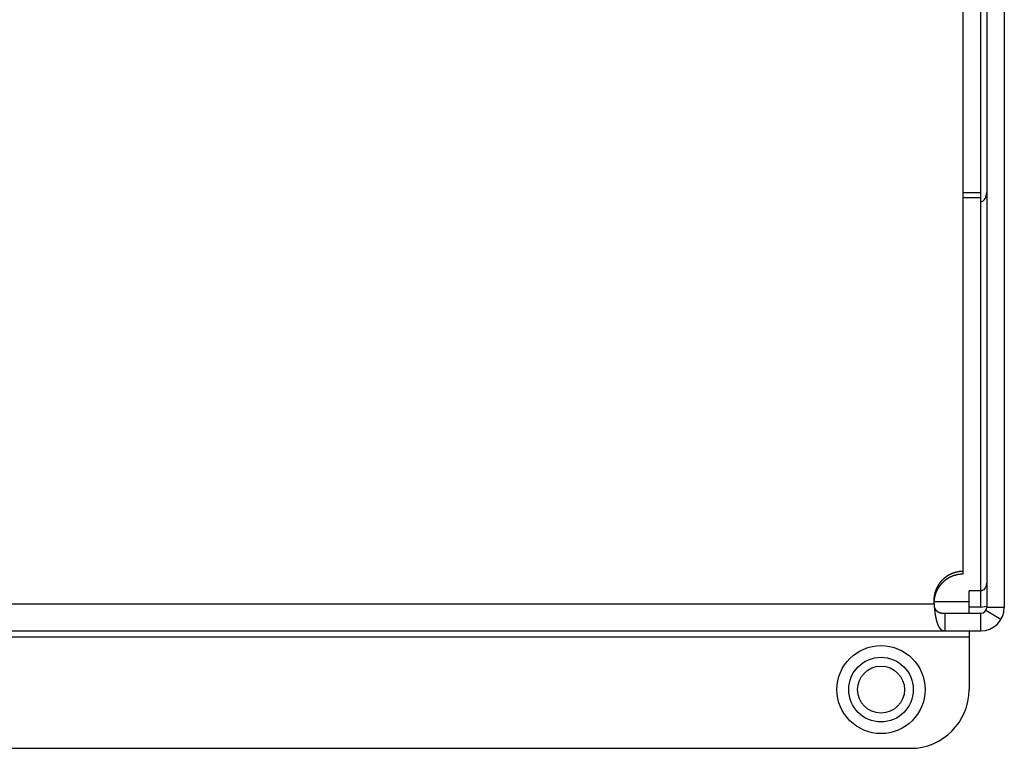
# Model space of a CAD drawing. Extents: x 0 to 594, y 0 to 420.
# Tile 39 of 110: x 440 to 457, y 148 to 160. Entities that reach past the tile are written whole.
import ezdxf

# ---------------------------------------------------------------- set-up
doc = ezdxf.new("R2010")
doc.units = 0
doc.header["$LTSCALE"] = 32.67
doc.layers.get('0').update_dxf_attribs({"linetype": 'CONTINUOUS'})
doc.layers.add('DATUM_AXIS', color=7, linetype='CONTINUOUS')

msp = doc.modelspace()

# ---------------------------------------------------------------- linework, layer by layer
at = {"color": 7, "linetype": 'CONTINUOUS'}
for p, q in [((456.16, 157.348), (456.16, 165.376)), ((455.862, 157.441), (456.16, 157.441)), ((456.16, 157.348), (455.862, 157.348)), ((456.161, 157.285), (456.161, 157.348)), ((456.162, 150.655), (456.162, 157.285)), ((456.162, 150.655), (455.962, 150.655)), ((455.962, 150.272), (455.962, 150.655)), ((456.162, 150.377), (456.162, 150.655)), ((455.363, 150.475), (455.962, 150.475)), ((456.162, 150.377), (455.962, 150.377)), ((456.162, 150.377), (456.262, 150.393))]:
    msp.add_line(p, q, dxfattribs=at)
for points in [[(456.162, 157.285), (456.178, 157.287), (456.195, 157.294), (456.21, 157.304), (456.225, 157.319), (456.237, 157.337), (456.247, 157.358), (456.255, 157.382), (456.26, 157.409), (456.262, 157.44)], [(456.262, 150.809), (456.26, 150.779), (456.255, 150.751), (456.247, 150.727), (456.237, 150.706), (456.225, 150.688), (456.211, 150.674), (456.195, 150.663), (456.178, 150.657), (456.162, 150.655)]]:
    msp.add_lwpolyline(points, dxfattribs=at)
at = {"layer": 'DATUM_AXIS', "color": 7, "linetype": 'CONTINUOUS'}
for p, q in [((455.862, 150.938), (455.862, 176.724)), ((456.262, 176.724), (456.262, 150.372)), ((456.562, 176.751), (456.562, 150.372)), ((455.688, 150.954), (455.685, 150.953)), ((455.69, 150.955), (455.688, 150.954)), ((455.692, 150.956), (455.69, 150.955)), ((455.694, 150.957), (455.692, 150.956)), ((455.696, 150.957), (455.694, 150.957)), ((455.699, 150.958), (455.696, 150.957)), ((455.701, 150.959), (455.699, 150.958)), ((455.703, 150.96), (455.701, 150.959)), ((455.705, 150.96), (455.703, 150.96)), ((455.708, 150.961), (455.705, 150.96)), ((455.71, 150.962), (455.708, 150.961)), ((455.712, 150.963), (455.71, 150.962)), ((455.714, 150.963), (455.712, 150.963)), ((455.717, 150.964), (455.714, 150.963)), ((455.719, 150.965), (455.717, 150.964)), ((455.721, 150.965), (455.719, 150.965)), ((455.726, 150.967), (455.724, 150.966)), ((455.729, 150.967), (455.726, 150.967)), ((455.731, 150.968), (455.729, 150.967)), ((455.733, 150.969), (455.731, 150.968)), ((455.735, 150.969), (455.733, 150.969)), ((455.738, 150.97), (455.735, 150.969)), ((455.74, 150.97), (455.738, 150.97)), ((455.742, 150.971), (455.74, 150.97)), ((455.745, 150.971), (455.742, 150.971)), ((455.747, 150.972), (455.745, 150.971)), ((455.749, 150.973), (455.747, 150.972)), ((455.752, 150.973), (455.749, 150.973)), ((455.754, 150.974), (455.752, 150.973)), ((455.756, 150.974), (455.754, 150.974)), ((455.758, 150.975), (455.756, 150.974)), ((455.761, 150.975), (455.758, 150.975)), ((455.763, 150.976), (455.761, 150.975)), ((455.765, 150.976), (455.763, 150.976)), ((455.768, 150.976), (455.765, 150.976)), ((455.77, 150.977), (455.768, 150.976)), ((455.772, 150.977), (455.77, 150.977)), ((455.775, 150.978), (455.772, 150.977)), ((455.777, 150.978), (455.775, 150.978)), ((455.779, 150.978), (455.777, 150.978)), ((455.782, 150.979), (455.779, 150.978)), ((455.784, 150.979), (455.782, 150.979)), ((455.786, 150.98), (455.784, 150.979)), ((455.789, 150.98), (455.786, 150.98)), ((455.791, 150.98), (455.789, 150.98)), ((455.793, 150.981), (455.791, 150.98)), ((455.796, 150.981), (455.793, 150.981)), ((455.798, 150.981), (455.796, 150.981)), ((455.8, 150.982), (455.798, 150.981)), ((455.803, 150.982), (455.8, 150.982)), ((455.805, 150.982), (455.803, 150.982)), ((455.807, 150.982), (455.805, 150.982)), ((455.81, 150.983), (455.807, 150.982)), ((455.812, 150.983), (455.81, 150.983)), ((455.814, 150.983), (455.812, 150.983)), ((455.817, 150.983), (455.814, 150.983)), ((455.819, 150.983), (455.817, 150.983)), ((455.821, 150.984), (455.819, 150.983)), ((455.824, 150.984), (455.821, 150.984)), ((455.826, 150.984), (455.824, 150.984)), ((455.829, 150.984), (455.826, 150.984)), ((455.831, 150.984), (455.829, 150.984)), ((455.833, 150.985), (455.831, 150.984)), ((455.836, 150.985), (455.833, 150.985)), ((455.838, 150.985), (455.836, 150.985)), ((455.84, 150.985), (455.838, 150.985)), ((455.843, 150.985), (455.84, 150.985)), ((455.845, 150.985), (455.843, 150.985)), ((455.847, 150.985), (455.845, 150.985)), ((455.85, 150.985), (455.847, 150.985)), ((455.852, 150.985), (455.85, 150.985)), ((455.854, 150.985), (455.852, 150.985)), ((455.857, 150.985), (455.854, 150.985)), ((455.859, 150.985), (455.857, 150.985)), ((455.462, 150.788), (455.461, 150.786)), ((455.464, 150.79), (455.462, 150.788)), ((455.465, 150.791), (455.464, 150.79)), ((455.466, 150.793), (455.465, 150.791)), ((455.468, 150.795), (455.466, 150.793)), ((455.469, 150.797), (455.468, 150.795)), ((455.471, 150.799), (455.469, 150.797)), ((455.472, 150.801), (455.471, 150.799)), ((455.474, 150.802), (455.472, 150.801)), ((455.475, 150.804), (455.474, 150.802)), ((455.477, 150.806), (455.475, 150.804)), ((455.478, 150.808), (455.477, 150.806)), ((455.48, 150.81), (455.478, 150.808)), ((455.481, 150.811), (455.48, 150.81)), ((455.483, 150.813), (455.481, 150.811)), ((455.484, 150.815), (455.483, 150.813)), ((455.486, 150.817), (455.484, 150.815)), ((455.487, 150.818), (455.486, 150.817)), ((455.489, 150.82), (455.487, 150.818)), ((455.491, 150.822), (455.489, 150.82)), ((455.492, 150.824), (455.491, 150.822)), ((455.494, 150.825), (455.492, 150.824)), ((455.495, 150.827), (455.494, 150.825)), ((455.497, 150.829), (455.495, 150.827)), ((455.499, 150.83), (455.497, 150.829)), ((455.5, 150.832), (455.499, 150.83)), ((455.502, 150.834), (455.5, 150.832)), ((455.502, 150.786), (455.5, 150.785)), ((455.503, 150.835), (455.502, 150.834)), ((455.503, 150.788), (455.502, 150.786)), ((455.505, 150.837), (455.503, 150.835)), ((455.505, 150.79), (455.503, 150.788)), ((455.507, 150.839), (455.505, 150.837)), ((455.507, 150.791), (455.505, 150.79)), ((455.508, 150.84), (455.507, 150.839)), ((455.508, 150.793), (455.507, 150.791)), ((455.51, 150.842), (455.508, 150.84)), ((455.51, 150.795), (455.508, 150.793)), ((455.512, 150.844), (455.51, 150.842)), ((455.511, 150.796), (455.51, 150.795)), ((455.513, 150.797), (455.511, 150.796)), ((455.513, 150.845), (455.512, 150.844)), ((455.515, 150.847), (455.513, 150.845)), ((455.515, 150.799), (455.513, 150.797)), ((455.517, 150.849), (455.515, 150.847)), ((455.516, 150.801), (455.515, 150.799)), ((455.518, 150.802), (455.516, 150.801)), ((455.519, 150.85), (455.517, 150.849)), ((455.52, 150.804), (455.518, 150.802)), ((455.52, 150.852), (455.519, 150.85)), ((455.522, 150.853), (455.52, 150.852)), ((455.521, 150.805), (455.52, 150.804)), ((455.523, 150.807), (455.521, 150.805)), ((455.524, 150.855), (455.522, 150.853)), ((455.525, 150.809), (455.523, 150.807)), ((455.525, 150.857), (455.524, 150.855)), ((455.527, 150.858), (455.525, 150.857)), ((455.527, 150.81), (455.525, 150.809)), ((455.529, 150.86), (455.527, 150.858)), ((455.528, 150.812), (455.527, 150.81)), ((455.53, 150.813), (455.528, 150.812)), ((455.531, 150.861), (455.529, 150.86)), ((455.532, 150.815), (455.53, 150.813)), ((455.532, 150.863), (455.531, 150.861)), ((455.534, 150.864), (455.532, 150.863)), ((455.534, 150.816), (455.532, 150.815)), ((455.536, 150.866), (455.534, 150.864)), ((455.535, 150.818), (455.534, 150.816)), ((455.537, 150.819), (455.535, 150.818)), ((455.538, 150.867), (455.536, 150.866)), ((455.539, 150.821), (455.537, 150.819)), ((455.54, 150.869), (455.538, 150.867)), ((455.541, 150.822), (455.539, 150.821)), ((455.541, 150.87), (455.54, 150.869)), ((455.543, 150.872), (455.541, 150.87)), ((455.543, 150.824), (455.541, 150.822)), ((455.545, 150.873), (455.543, 150.872)), ((455.544, 150.825), (455.543, 150.824)), ((455.546, 150.827), (455.544, 150.825)), ((455.547, 150.875), (455.545, 150.873)), ((455.548, 150.828), (455.546, 150.827)), ((455.549, 150.876), (455.547, 150.875)), ((455.55, 150.83), (455.548, 150.828)), ((455.551, 150.878), (455.549, 150.876)), ((455.552, 150.831), (455.55, 150.83)), ((455.552, 150.879), (455.551, 150.878)), ((455.554, 150.881), (455.552, 150.879)), ((455.554, 150.833), (455.552, 150.831)), ((455.556, 150.882), (455.554, 150.881)), ((455.555, 150.834), (455.554, 150.833)), ((455.557, 150.836), (455.555, 150.834)), ((455.558, 150.883), (455.556, 150.882)), ((455.559, 150.837), (455.557, 150.836)), ((455.56, 150.885), (455.558, 150.883)), ((455.561, 150.838), (455.559, 150.837)), ((455.562, 150.886), (455.56, 150.885)), ((455.563, 150.84), (455.561, 150.838)), ((455.564, 150.888), (455.562, 150.886)), ((455.565, 150.841), (455.563, 150.84)), ((455.566, 150.889), (455.564, 150.888)), ((455.567, 150.843), (455.565, 150.841)), ((455.567, 150.89), (455.566, 150.889)), ((455.569, 150.892), (455.567, 150.89)), ((455.569, 150.844), (455.567, 150.843)), ((455.571, 150.893), (455.569, 150.892)), ((455.571, 150.845), (455.569, 150.844)), ((455.573, 150.894), (455.571, 150.893)), ((455.573, 150.847), (455.571, 150.845)), ((455.575, 150.896), (455.573, 150.894)), ((455.574, 150.848), (455.573, 150.847)), ((455.576, 150.849), (455.574, 150.848)), ((455.577, 150.897), (455.575, 150.896)), ((455.578, 150.851), (455.576, 150.849)), ((455.579, 150.898), (455.577, 150.897)), ((455.58, 150.852), (455.578, 150.851)), ((455.581, 150.9), (455.579, 150.898)), ((455.582, 150.853), (455.58, 150.852)), ((455.583, 150.901), (455.581, 150.9)), ((455.584, 150.855), (455.582, 150.853)), ((455.585, 150.902), (455.583, 150.901)), ((455.586, 150.856), (455.584, 150.855)), ((455.587, 150.904), (455.585, 150.902)), ((455.588, 150.857), (455.586, 150.856)), ((455.589, 150.905), (455.587, 150.904)), ((455.59, 150.858), (455.588, 150.857)), ((455.591, 150.906), (455.589, 150.905)), ((455.592, 150.86), (455.59, 150.858)), ((455.593, 150.908), (455.591, 150.906)), ((455.594, 150.861), (455.592, 150.86)), ((455.595, 150.909), (455.593, 150.908)), ((455.596, 150.862), (455.594, 150.861)), ((455.597, 150.91), (455.595, 150.909)), ((455.598, 150.863), (455.596, 150.862)), ((455.599, 150.911), (455.597, 150.91)), ((455.6, 150.865), (455.598, 150.863)), ((455.601, 150.912), (455.599, 150.911)), ((455.602, 150.866), (455.6, 150.865)), ((455.603, 150.914), (455.601, 150.912)), ((455.604, 150.867), (455.602, 150.866)), ((455.605, 150.915), (455.603, 150.914)), ((455.606, 150.868), (455.604, 150.867)), ((455.607, 150.916), (455.605, 150.915)), ((455.608, 150.869), (455.606, 150.868)), ((455.609, 150.917), (455.607, 150.916)), ((455.61, 150.871), (455.608, 150.869)), ((455.611, 150.918), (455.609, 150.917)), ((455.612, 150.872), (455.61, 150.871)), ((455.613, 150.92), (455.611, 150.918)), ((455.614, 150.873), (455.612, 150.872)), ((455.615, 150.921), (455.613, 150.92)), ((455.616, 150.874), (455.614, 150.873)), ((455.617, 150.922), (455.615, 150.921)), ((455.618, 150.875), (455.616, 150.874)), ((455.619, 150.923), (455.617, 150.922)), ((455.621, 150.876), (455.618, 150.875)), ((455.621, 150.924), (455.619, 150.923)), ((455.623, 150.925), (455.621, 150.924)), ((455.623, 150.878), (455.621, 150.876)), ((455.625, 150.926), (455.623, 150.925)), ((455.625, 150.879), (455.623, 150.878)), ((455.627, 150.927), (455.625, 150.926)), ((455.627, 150.88), (455.625, 150.879)), ((455.63, 150.929), (455.627, 150.927)), ((455.629, 150.881), (455.627, 150.88)), ((455.631, 150.882), (455.629, 150.881)), ((455.632, 150.93), (455.63, 150.929)), ((455.633, 150.883), (455.631, 150.882)), ((455.634, 150.931), (455.632, 150.93)), ((455.635, 150.884), (455.633, 150.883)), ((455.636, 150.932), (455.634, 150.931)), ((455.637, 150.885), (455.635, 150.884)), ((455.638, 150.933), (455.636, 150.932)), ((455.639, 150.886), (455.637, 150.885)), ((455.64, 150.934), (455.638, 150.933)), ((455.641, 150.887), (455.639, 150.886)), ((455.642, 150.935), (455.64, 150.934)), ((455.644, 150.888), (455.641, 150.887)), ((455.644, 150.936), (455.642, 150.935)), ((455.646, 150.937), (455.644, 150.936)), ((455.646, 150.889), (455.644, 150.888)), ((455.648, 150.938), (455.646, 150.937)), ((455.648, 150.89), (455.646, 150.889)), ((455.651, 150.939), (455.648, 150.938)), ((455.65, 150.891), (455.648, 150.89)), ((455.652, 150.892), (455.65, 150.891)), ((455.653, 150.94), (455.651, 150.939)), ((455.654, 150.893), (455.652, 150.892)), ((455.655, 150.941), (455.653, 150.94)), ((455.656, 150.894), (455.654, 150.893)), ((455.657, 150.942), (455.655, 150.941)), ((455.658, 150.895), (455.656, 150.894)), ((455.659, 150.943), (455.657, 150.942)), ((455.661, 150.896), (455.658, 150.895)), ((455.661, 150.944), (455.659, 150.943)), ((455.663, 150.945), (455.661, 150.944)), ((455.663, 150.897), (455.661, 150.896)), ((455.666, 150.946), (455.663, 150.945)), ((455.665, 150.898), (455.663, 150.897)), ((455.667, 150.899), (455.665, 150.898)), ((455.668, 150.946), (455.666, 150.946)), ((455.669, 150.9), (455.667, 150.899)), ((455.67, 150.947), (455.668, 150.946)), ((455.671, 150.901), (455.669, 150.9)), ((455.672, 150.948), (455.67, 150.947)), ((455.674, 150.901), (455.671, 150.901)), ((455.674, 150.949), (455.672, 150.948)), ((455.677, 150.95), (455.674, 150.949)), ((455.676, 150.902), (455.674, 150.901)), ((455.678, 150.903), (455.676, 150.902)), ((455.679, 150.951), (455.677, 150.95)), ((455.68, 150.904), (455.678, 150.903)), ((455.681, 150.952), (455.679, 150.951)), ((455.682, 150.905), (455.68, 150.904)), ((455.683, 150.953), (455.681, 150.952)), ((455.685, 150.906), (455.682, 150.905)), ((455.685, 150.953), (455.683, 150.953)), ((455.687, 150.907), (455.685, 150.906)), ((455.689, 150.907), (455.687, 150.907)), ((455.691, 150.908), (455.689, 150.907)), ((455.693, 150.909), (455.691, 150.908)), ((455.696, 150.91), (455.693, 150.909)), ((455.698, 150.91), (455.696, 150.91)), ((455.7, 150.911), (455.698, 150.91)), ((455.702, 150.912), (455.7, 150.911)), ((455.705, 150.913), (455.702, 150.912)), ((455.707, 150.913), (455.705, 150.913)), ((455.709, 150.914), (455.707, 150.913)), ((455.711, 150.915), (455.709, 150.914)), ((455.714, 150.916), (455.711, 150.915)), ((455.716, 150.916), (455.714, 150.916)), ((455.718, 150.917), (455.716, 150.916)), ((455.72, 150.918), (455.718, 150.917)), ((455.723, 150.918), (455.72, 150.918)), ((455.724, 150.919), (455.723, 150.918)), ((455.726, 150.919), (455.724, 150.919)), ((455.729, 150.92), (455.726, 150.919)), ((455.731, 150.921), (455.729, 150.92)), ((455.733, 150.921), (455.731, 150.921)), ((455.735, 150.922), (455.733, 150.921)), ((455.738, 150.922), (455.735, 150.922)), ((455.74, 150.923), (455.738, 150.922)), ((455.742, 150.924), (455.74, 150.923)), ((455.745, 150.924), (455.742, 150.924)), ((455.747, 150.925), (455.745, 150.924)), ((455.749, 150.925), (455.747, 150.925)), ((455.752, 150.926), (455.749, 150.925)), ((455.754, 150.926), (455.752, 150.926)), ((455.756, 150.927), (455.754, 150.926)), ((455.758, 150.927), (455.756, 150.927)), ((455.761, 150.928), (455.758, 150.927)), ((455.763, 150.928), (455.761, 150.928)), ((455.765, 150.929), (455.763, 150.928)), ((455.768, 150.929), (455.765, 150.929)), ((455.77, 150.929), (455.768, 150.929)), ((455.772, 150.93), (455.77, 150.929)), ((455.775, 150.93), (455.772, 150.93)), ((455.777, 150.931), (455.775, 150.93)), ((455.779, 150.931), (455.777, 150.931)), ((455.782, 150.931), (455.779, 150.931)), ((455.783, 150.932), (455.782, 150.931)), ((455.786, 150.932), (455.783, 150.932)), ((455.788, 150.932), (455.786, 150.932)), ((455.79, 150.933), (455.788, 150.932)), ((455.793, 150.933), (455.79, 150.933)), ((455.795, 150.933), (455.793, 150.933)), ((455.797, 150.934), (455.795, 150.933)), ((455.8, 150.934), (455.797, 150.934)), ((455.802, 150.934), (455.8, 150.934)), ((455.804, 150.935), (455.802, 150.934)), ((455.807, 150.935), (455.804, 150.935)), ((455.809, 150.935), (455.807, 150.935)), ((455.811, 150.935), (455.809, 150.935)), ((455.814, 150.936), (455.811, 150.935)), ((455.816, 150.936), (455.814, 150.936)), ((455.818, 150.936), (455.816, 150.936)), ((455.821, 150.936), (455.818, 150.936)), ((455.823, 150.936), (455.821, 150.936)), ((455.825, 150.937), (455.823, 150.936)), ((455.828, 150.937), (455.825, 150.937)), ((455.83, 150.937), (455.828, 150.937)), ((455.832, 150.937), (455.83, 150.937)), ((455.835, 150.937), (455.832, 150.937)), ((455.837, 150.937), (455.835, 150.937)), ((455.839, 150.937), (455.837, 150.937)), ((455.842, 150.938), (455.839, 150.937)), ((455.844, 150.938), (455.842, 150.938)), ((455.847, 150.938), (455.844, 150.938)), ((455.849, 150.938), (455.847, 150.938)), ((455.851, 150.938), (455.849, 150.938)), ((455.854, 150.938), (455.851, 150.938)), ((455.856, 150.938), (455.854, 150.938)), ((455.858, 150.938), (455.856, 150.938)), ((455.861, 150.938), (455.858, 150.938)), ((455.862, 150.938), (455.861, 150.938)), ((455.38, 150.622), (455.379, 150.62)), ((455.379, 150.62), (455.379, 150.618)), ((455.381, 150.624), (455.38, 150.622)), ((455.382, 150.629), (455.381, 150.627)), ((455.381, 150.627), (455.381, 150.624)), ((455.383, 150.631), (455.382, 150.629)), ((455.384, 150.635), (455.383, 150.633)), ((455.383, 150.633), (455.383, 150.631)), ((455.385, 150.638), (455.384, 150.635)), ((455.386, 150.642), (455.385, 150.64)), ((455.385, 150.64), (455.385, 150.638)), ((455.387, 150.644), (455.386, 150.642)), ((455.388, 150.648), (455.387, 150.646)), ((455.387, 150.646), (455.387, 150.644)), ((455.389, 150.65), (455.388, 150.648)), ((455.39, 150.652), (455.389, 150.65)), ((455.391, 150.657), (455.39, 150.655)), ((455.39, 150.655), (455.39, 150.652)), ((455.392, 150.659), (455.391, 150.657)), ((455.393, 150.661), (455.392, 150.659)), ((455.394, 150.666), (455.393, 150.663)), ((455.393, 150.663), (455.393, 150.661)), ((455.395, 150.668), (455.394, 150.666)), ((455.395, 150.62), (455.394, 150.617)), ((455.396, 150.67), (455.395, 150.668)), ((455.396, 150.622), (455.395, 150.62)), ((455.397, 150.672), (455.396, 150.67)), ((455.397, 150.624), (455.396, 150.622)), ((455.398, 150.674), (455.397, 150.672)), ((455.398, 150.628), (455.397, 150.626)), ((455.397, 150.626), (455.397, 150.624)), ((455.399, 150.676), (455.398, 150.674)), ((455.399, 150.63), (455.398, 150.628)), ((455.4, 150.681), (455.399, 150.679)), ((455.399, 150.679), (455.399, 150.676)), ((455.4, 150.633), (455.399, 150.63)), ((455.401, 150.683), (455.4, 150.681)), ((455.401, 150.635), (455.4, 150.633)), ((455.402, 150.685), (455.401, 150.683)), ((455.402, 150.637), (455.401, 150.635)), ((455.403, 150.687), (455.402, 150.685)), ((455.403, 150.639), (455.402, 150.637)), ((455.404, 150.689), (455.403, 150.687)), ((455.405, 150.691), (455.404, 150.689)), ((455.405, 150.644), (455.404, 150.642)), ((455.406, 150.694), (455.405, 150.691)), ((455.406, 150.646), (455.405, 150.644)), ((455.407, 150.696), (455.406, 150.694)), ((455.407, 150.648), (455.406, 150.646)), ((455.408, 150.698), (455.407, 150.696)), ((455.408, 150.65), (455.407, 150.648)), ((455.409, 150.7), (455.408, 150.698)), ((455.409, 150.652), (455.408, 150.65)), ((455.41, 150.702), (455.409, 150.7)), ((455.41, 150.655), (455.409, 150.652)), ((455.411, 150.704), (455.41, 150.702)), ((455.411, 150.657), (455.41, 150.655)), ((455.412, 150.706), (455.411, 150.704)), ((455.412, 150.659), (455.411, 150.657)), ((455.413, 150.708), (455.412, 150.706)), ((455.413, 150.661), (455.412, 150.659)), ((455.414, 150.71), (455.413, 150.708)), ((455.414, 150.663), (455.413, 150.661)), ((455.415, 150.712), (455.414, 150.71)), ((455.415, 150.665), (455.414, 150.663)), ((455.416, 150.715), (455.415, 150.712)), ((455.416, 150.667), (455.415, 150.665)), ((455.417, 150.717), (455.416, 150.715)), ((455.417, 150.669), (455.416, 150.667)), ((455.418, 150.719), (455.417, 150.717)), ((455.418, 150.671), (455.417, 150.669)), ((455.419, 150.721), (455.418, 150.719)), ((455.419, 150.673), (455.418, 150.671)), ((455.42, 150.723), (455.419, 150.721)), ((455.42, 150.675), (455.419, 150.673)), ((455.422, 150.725), (455.42, 150.723)), ((455.422, 150.677), (455.42, 150.675)), ((455.423, 150.727), (455.422, 150.725)), ((455.423, 150.679), (455.422, 150.677)), ((455.424, 150.729), (455.423, 150.727)), ((455.424, 150.682), (455.423, 150.679)), ((455.425, 150.731), (455.424, 150.729)), ((455.425, 150.684), (455.424, 150.682)), ((455.426, 150.733), (455.425, 150.731)), ((455.426, 150.686), (455.425, 150.684)), ((455.427, 150.688), (455.426, 150.686)), ((455.428, 150.69), (455.427, 150.688)), ((455.429, 150.738), (455.428, 150.736)), ((455.43, 150.692), (455.428, 150.69)), ((455.43, 150.74), (455.429, 150.738)), ((455.431, 150.742), (455.43, 150.74)), ((455.431, 150.694), (455.43, 150.692)), ((455.432, 150.744), (455.431, 150.742)), ((455.432, 150.696), (455.431, 150.694)), ((455.434, 150.746), (455.432, 150.744)), ((455.433, 150.698), (455.432, 150.696)), ((455.434, 150.7), (455.433, 150.698)), ((455.435, 150.748), (455.434, 150.746)), ((455.436, 150.702), (455.434, 150.7)), ((455.436, 150.75), (455.435, 150.748)), ((455.437, 150.752), (455.436, 150.75)), ((455.437, 150.704), (455.436, 150.702)), ((455.439, 150.754), (455.437, 150.752)), ((455.438, 150.706), (455.437, 150.704)), ((455.439, 150.708), (455.438, 150.706)), ((455.44, 150.756), (455.439, 150.754)), ((455.441, 150.71), (455.439, 150.708)), ((455.441, 150.758), (455.44, 150.756)), ((455.442, 150.76), (455.441, 150.758)), ((455.442, 150.712), (455.441, 150.71)), ((455.444, 150.762), (455.442, 150.76)), ((455.443, 150.714), (455.442, 150.712)), ((455.444, 150.715), (455.443, 150.714)), ((455.445, 150.764), (455.444, 150.762)), ((455.446, 150.717), (455.444, 150.715)), ((455.446, 150.766), (455.445, 150.764)), ((455.448, 150.767), (455.446, 150.766)), ((455.447, 150.719), (455.446, 150.717)), ((455.448, 150.721), (455.447, 150.719)), ((455.449, 150.769), (455.448, 150.767)), ((455.45, 150.723), (455.448, 150.721)), ((455.45, 150.771), (455.449, 150.769)), ((455.452, 150.773), (455.45, 150.771)), ((455.451, 150.725), (455.45, 150.723)), ((455.452, 150.727), (455.451, 150.725)), ((455.453, 150.775), (455.452, 150.773)), ((455.454, 150.729), (455.452, 150.727)), ((455.454, 150.777), (455.453, 150.775)), ((455.456, 150.779), (455.454, 150.777)), ((455.455, 150.731), (455.454, 150.729)), ((455.457, 150.733), (455.455, 150.731)), ((455.457, 150.781), (455.456, 150.779)), ((455.458, 150.783), (455.457, 150.781)), ((455.458, 150.735), (455.457, 150.733)), ((455.46, 150.785), (455.458, 150.783)), ((455.459, 150.737), (455.458, 150.735)), ((455.461, 150.738), (455.459, 150.737)), ((455.461, 150.786), (455.46, 150.785)), ((455.462, 150.74), (455.461, 150.738)), ((455.464, 150.742), (455.462, 150.74)), ((455.465, 150.744), (455.464, 150.742)), ((455.466, 150.746), (455.465, 150.744)), ((455.468, 150.748), (455.466, 150.746)), ((455.469, 150.75), (455.468, 150.748)), ((455.471, 150.751), (455.469, 150.75)), ((455.472, 150.753), (455.471, 150.751)), ((455.474, 150.755), (455.472, 150.753)), ((455.475, 150.757), (455.474, 150.755)), ((455.477, 150.759), (455.475, 150.757)), ((455.478, 150.76), (455.477, 150.759)), ((455.48, 150.762), (455.478, 150.76)), ((455.481, 150.764), (455.48, 150.762)), ((455.483, 150.766), (455.481, 150.764)), ((455.484, 150.767), (455.483, 150.766)), ((455.486, 150.769), (455.484, 150.767)), ((455.487, 150.771), (455.486, 150.769)), ((455.489, 150.773), (455.487, 150.771)), ((455.491, 150.774), (455.489, 150.773)), ((455.492, 150.776), (455.491, 150.774)), ((455.494, 150.778), (455.492, 150.776)), ((455.495, 150.78), (455.494, 150.778)), ((455.497, 150.781), (455.495, 150.78)), ((455.499, 150.783), (455.497, 150.781)), ((455.5, 150.785), (455.499, 150.783)), ((455.363, 150.509), (455.362, 150.507)), ((455.362, 150.507), (455.362, 150.505)), ((455.362, 150.505), (455.362, 150.502)), ((455.362, 150.502), (455.362, 150.5)), ((455.362, 150.5), (455.362, 150.498)), ((455.362, 150.498), (455.362, 150.495)), ((455.362, 150.495), (455.362, 150.492)), ((455.362, 150.492), (455.362, 150.491)), ((455.362, 150.491), (455.362, 150.488)), ((455.362, 150.488), (455.362, 150.487)), ((455.362, 150.487), (455.362, 150.485)), ((455.362, 150.485), (455.362, 150.483)), ((455.362, 150.483), (455.362, 150.481)), ((455.362, 150.481), (455.362, 150.479)), ((455.362, 150.479), (455.362, 150.476)), ((455.362, 150.476), (455.363, 150.474)), ((455.364, 150.528), (455.363, 150.526)), ((455.363, 150.526), (455.363, 150.523)), ((455.363, 150.523), (455.363, 150.521)), ((455.363, 150.521), (455.363, 150.519)), ((455.363, 150.519), (455.363, 150.516)), ((455.363, 150.516), (455.363, 150.514)), ((455.363, 150.514), (455.363, 150.512)), ((455.363, 150.512), (455.363, 150.509)), ((455.364, 150.481), (455.363, 150.478)), ((455.363, 150.478), (455.363, 150.477)), ((455.363, 150.477), (455.363, 150.474)), ((455.363, 150.474), (455.363, 150.472)), ((455.363, 150.474), (455.363, 150.472)), ((455.363, 150.472), (455.363, 150.47)), ((455.363, 150.472), (455.363, 150.47)), ((455.363, 150.47), (455.363, 150.468)), ((455.363, 150.47), (455.363, 150.468)), ((455.363, 150.468), (455.363, 150.466)), ((455.363, 150.466), (455.363, 150.463)), ((455.363, 150.463), (455.363, 150.461)), ((455.363, 150.461), (455.363, 150.459)), ((455.363, 150.459), (455.363, 150.457)), ((455.363, 150.457), (455.364, 150.455)), ((455.365, 150.54), (455.364, 150.537)), ((455.364, 150.537), (455.364, 150.535)), ((455.364, 150.535), (455.364, 150.533)), ((455.364, 150.533), (455.364, 150.53)), ((455.364, 150.53), (455.364, 150.528)), ((455.365, 150.492), (455.364, 150.49)), ((455.364, 150.49), (455.364, 150.488)), ((455.364, 150.488), (455.364, 150.485)), ((455.364, 150.485), (455.364, 150.483)), ((455.364, 150.483), (455.364, 150.481)), ((455.364, 150.455), (455.364, 150.453)), ((455.364, 150.453), (455.364, 150.451)), ((455.364, 150.451), (455.364, 150.449)), ((455.366, 150.549), (455.365, 150.547)), ((455.365, 150.547), (455.365, 150.544)), ((455.365, 150.544), (455.365, 150.542)), ((455.365, 150.542), (455.365, 150.54)), ((455.366, 150.501), (455.365, 150.499)), ((455.365, 150.499), (455.365, 150.497)), ((455.365, 150.497), (455.365, 150.495)), ((455.365, 150.495), (455.365, 150.492)), ((455.367, 150.558), (455.366, 150.556)), ((455.366, 150.556), (455.366, 150.554)), ((455.366, 150.554), (455.366, 150.551)), ((455.366, 150.551), (455.366, 150.549)), ((455.367, 150.511), (455.366, 150.508)), ((455.366, 150.508), (455.366, 150.506)), ((455.366, 150.506), (455.366, 150.504)), ((455.366, 150.504), (455.366, 150.501)), ((455.368, 150.564), (455.367, 150.563)), ((455.367, 150.563), (455.367, 150.56)), ((455.367, 150.56), (455.367, 150.558)), ((455.368, 150.517), (455.367, 150.515)), ((455.367, 150.515), (455.367, 150.513)), ((455.367, 150.513), (455.367, 150.511)), ((455.369, 150.571), (455.368, 150.569)), ((455.368, 150.569), (455.368, 150.567)), ((455.368, 150.567), (455.368, 150.564)), ((455.369, 150.524), (455.368, 150.521)), ((455.368, 150.521), (455.368, 150.519)), ((455.368, 150.519), (455.368, 150.517)), ((455.37, 150.576), (455.369, 150.574)), ((455.369, 150.574), (455.369, 150.571)), ((455.37, 150.528), (455.369, 150.526)), ((455.369, 150.526), (455.369, 150.524)), ((455.371, 150.583), (455.37, 150.58)), ((455.37, 150.58), (455.37, 150.578)), ((455.37, 150.578), (455.37, 150.576)), ((455.371, 150.535), (455.37, 150.533)), ((455.37, 150.533), (455.37, 150.531)), ((455.37, 150.531), (455.37, 150.528)), ((455.372, 150.587), (455.371, 150.585)), ((455.371, 150.585), (455.371, 150.583)), ((455.372, 150.54), (455.371, 150.538)), ((455.371, 150.538), (455.371, 150.535)), ((455.373, 150.592), (455.372, 150.59)), ((455.372, 150.59), (455.372, 150.587)), ((455.373, 150.544), (455.372, 150.542)), ((455.372, 150.542), (455.372, 150.54)), ((455.374, 150.596), (455.373, 150.594)), ((455.373, 150.594), (455.373, 150.592)), ((455.374, 150.549), (455.373, 150.547)), ((455.373, 150.547), (455.373, 150.544)), ((455.375, 150.601), (455.374, 150.599)), ((455.374, 150.599), (455.374, 150.596)), ((455.375, 150.554), (455.374, 150.551)), ((455.374, 150.551), (455.374, 150.549)), ((455.376, 150.606), (455.375, 150.604)), ((455.376, 150.559), (455.375, 150.557)), ((455.377, 150.611), (455.376, 150.609)), ((455.376, 150.609), (455.376, 150.606)), ((455.377, 150.563), (455.376, 150.561)), ((455.376, 150.561), (455.376, 150.559)), ((455.378, 150.613), (455.377, 150.611)), ((455.378, 150.566), (455.377, 150.563)), ((455.379, 150.618), (455.378, 150.615)), ((455.378, 150.615), (455.378, 150.613)), ((455.379, 150.57), (455.378, 150.568)), ((455.378, 150.568), (455.378, 150.566)), ((455.38, 150.575), (455.379, 150.572)), ((455.379, 150.572), (455.379, 150.57)), ((455.381, 150.577), (455.38, 150.575)), ((455.382, 150.581), (455.381, 150.579)), ((455.381, 150.579), (455.381, 150.577)), ((455.383, 150.584), (455.382, 150.581)), ((455.384, 150.588), (455.383, 150.586)), ((455.383, 150.586), (455.383, 150.584)), ((455.385, 150.59), (455.384, 150.588)), ((455.386, 150.595), (455.385, 150.593)), ((455.385, 150.593), (455.385, 150.59)), ((455.388, 150.6), (455.387, 150.598)), ((455.389, 150.602), (455.388, 150.6)), ((455.39, 150.607), (455.389, 150.604)), ((455.389, 150.604), (455.389, 150.602)), ((455.391, 150.609), (455.39, 150.607)), ((455.392, 150.611), (455.391, 150.609)), ((455.393, 150.615), (455.392, 150.613)), ((455.392, 150.613), (455.392, 150.611)), ((455.394, 150.617), (455.393, 150.615)), ((398.359, 150.435), (455.365, 150.435)), ((455.364, 150.449), (455.364, 150.447)), ((455.364, 150.447), (455.365, 150.445)), ((455.365, 150.445), (455.365, 150.442)), ((455.365, 150.442), (455.365, 150.44)), ((455.365, 150.44), (455.365, 150.438)), ((455.365, 150.435), (455.366, 150.434)), ((455.366, 150.434), (455.366, 150.424)), ((455.366, 150.424), (455.367, 150.415)), ((455.367, 150.415), (455.367, 150.405)), ((455.367, 150.405), (455.368, 150.395)), ((455.368, 150.395), (455.369, 150.386)), ((455.369, 150.386), (455.369, 150.382)), ((455.369, 150.382), (455.37, 150.373)), ((455.37, 150.373), (455.371, 150.363)), ((455.37, 150.372), (455.37, 150.371)), ((455.37, 150.372), (455.37, 150.372)), ((455.37, 150.371), (455.371, 150.371)), ((455.371, 150.371), (455.371, 150.37)), ((455.371, 150.37), (455.371, 150.369)), ((455.371, 150.369), (455.372, 150.368)), ((455.371, 150.369), (455.371, 150.369)), ((455.371, 150.363), (455.372, 150.354)), ((455.372, 150.368), (455.372, 150.367)), ((455.372, 150.368), (455.372, 150.368)), ((455.372, 150.367), (455.372, 150.366)), ((455.372, 150.366), (455.373, 150.365)), ((455.372, 150.366), (455.372, 150.366)), ((455.372, 150.354), (455.373, 150.345)), ((455.373, 150.365), (455.373, 150.364)), ((455.373, 150.365), (455.373, 150.365)), ((455.373, 150.364), (455.374, 150.363)), ((455.373, 150.345), (455.373, 150.337)), ((455.373, 150.337), (455.374, 150.329)), ((455.374, 150.363), (455.374, 150.362)), ((455.374, 150.363), (455.374, 150.363)), ((455.374, 150.362), (455.375, 150.361)), ((455.374, 150.362), (455.374, 150.362)), ((455.374, 150.329), (455.375, 150.325)), ((455.375, 150.361), (455.375, 150.36)), ((455.375, 150.36), (455.375, 150.359)), ((455.375, 150.36), (455.375, 150.36)), ((455.375, 150.359), (455.376, 150.358)), ((455.375, 150.325), (455.376, 150.317)), ((455.376, 150.358), (455.376, 150.357)), ((455.376, 150.358), (455.376, 150.358)), ((455.376, 150.357), (455.377, 150.357)), ((455.376, 150.317), (455.377, 150.309)), ((455.377, 150.357), (455.377, 150.356)), ((455.377, 150.356), (455.377, 150.355)), ((455.377, 150.355), (455.378, 150.355)), ((455.377, 150.309), (455.378, 150.301)), ((455.378, 150.355), (455.378, 150.354)), ((455.378, 150.354), (455.378, 150.353)), ((455.378, 150.354), (455.378, 150.354)), ((455.378, 150.353), (455.379, 150.352)), ((455.378, 150.301), (455.379, 150.294)), ((455.379, 150.352), (455.379, 150.351)), ((455.379, 150.352), (455.379, 150.352)), ((455.379, 150.351), (455.38, 150.35)), ((455.379, 150.294), (455.38, 150.286)), ((455.38, 150.35), (455.38, 150.349)), ((455.38, 150.35), (455.38, 150.35)), ((455.38, 150.349), (455.381, 150.349)), ((455.38, 150.286), (455.381, 150.279)), ((455.381, 150.349), (455.381, 150.348)), ((455.381, 150.348), (455.381, 150.347)), ((455.381, 150.347), (455.382, 150.347)), ((455.382, 150.347), (455.382, 150.346)), ((455.382, 150.346), (455.383, 150.346)), ((455.383, 150.346), (455.383, 150.345)), ((455.383, 150.345), (455.383, 150.344)), ((455.383, 150.344), (455.384, 150.344)), ((455.384, 150.344), (455.384, 150.343)), ((455.384, 150.343), (455.385, 150.342)), ((455.384, 150.343), (455.384, 150.343)), ((455.385, 150.342), (455.385, 150.341)), ((455.385, 150.341), (455.386, 150.341)), ((455.386, 150.341), (455.386, 150.34)), ((455.386, 150.34), (455.387, 150.339)), ((455.386, 150.34), (455.386, 150.34)), ((455.387, 150.339), (455.387, 150.338)), ((455.387, 150.338), (455.388, 150.338)), ((455.388, 150.338), (455.388, 150.337)), ((455.388, 150.337), (455.389, 150.336)), ((455.388, 150.337), (455.388, 150.337)), ((455.389, 150.336), (455.389, 150.335)), ((455.389, 150.335), (455.39, 150.335)), ((455.39, 150.335), (455.39, 150.334)), ((455.39, 150.334), (455.391, 150.334)), ((455.391, 150.334), (455.391, 150.333)), ((455.391, 150.333), (455.391, 150.332)), ((455.392, 150.332), (455.392, 150.331)), ((455.392, 150.331), (455.393, 150.33)), ((455.393, 150.33), (455.394, 150.329)), ((455.393, 150.33), (455.393, 150.33)), ((455.394, 150.329), (455.395, 150.328)), ((455.394, 150.329), (455.394, 150.329)), ((455.395, 150.328), (455.395, 150.327)), ((455.395, 150.327), (455.396, 150.327)), ((455.396, 150.327), (455.396, 150.326)), ((455.396, 150.326), (455.397, 150.326)), ((455.397, 150.326), (455.397, 150.325)), ((455.397, 150.325), (455.398, 150.325)), ((455.398, 150.324), (455.399, 150.323)), ((455.399, 150.323), (455.4, 150.323)), ((455.399, 150.323), (455.399, 150.323)), ((455.4, 150.323), (455.4, 150.322)), ((455.4, 150.322), (455.401, 150.321)), ((455.4, 150.322), (455.4, 150.322)), ((455.401, 150.321), (455.402, 150.32)), ((455.401, 150.321), (455.401, 150.321)), ((455.402, 150.32), (455.403, 150.319)), ((455.402, 150.32), (455.402, 150.32)), ((455.402, 150.32), (455.402, 150.32)), ((455.403, 150.319), (455.404, 150.318)), ((455.403, 150.319), (455.403, 150.319)), ((455.404, 150.318), (455.405, 150.317)), ((455.404, 150.318), (455.404, 150.318)), ((455.405, 150.317), (455.406, 150.316)), ((455.405, 150.317), (455.405, 150.317)), ((455.405, 150.317), (455.405, 150.317)), ((455.406, 150.316), (455.407, 150.315)), ((455.406, 150.316), (455.406, 150.316)), ((455.407, 150.315), (455.408, 150.315)), ((455.407, 150.315), (455.407, 150.315)), ((455.408, 150.315), (455.408, 150.314)), ((455.408, 150.314), (455.409, 150.313)), ((455.408, 150.314), (455.408, 150.314)), ((455.409, 150.313), (455.41, 150.313)), ((455.409, 150.313), (455.409, 150.313)), ((455.41, 150.313), (455.41, 150.312)), ((455.41, 150.312), (455.411, 150.312)), ((455.411, 150.312), (455.411, 150.311)), ((455.411, 150.311), (455.412, 150.311)), ((455.412, 150.311), (455.412, 150.311)), ((455.413, 150.31), (455.414, 150.309)), ((455.413, 150.31), (455.413, 150.31)), ((455.414, 150.309), (455.415, 150.308)), ((455.414, 150.309), (455.414, 150.309)), ((455.415, 150.308), (455.416, 150.308)), ((455.415, 150.308), (455.415, 150.308)), ((455.416, 150.308), (455.416, 150.307)), ((455.416, 150.307), (455.417, 150.307)), ((455.417, 150.307), (455.418, 150.306)), ((455.417, 150.307), (455.417, 150.307)), ((455.418, 150.306), (455.419, 150.305)), ((455.418, 150.306), (455.418, 150.306)), ((455.419, 150.305), (455.42, 150.305)), ((455.419, 150.305), (455.419, 150.305)), ((455.42, 150.305), (455.42, 150.304)), ((455.42, 150.304), (455.421, 150.304)), ((455.421, 150.304), (455.422, 150.303)), ((455.421, 150.304), (455.421, 150.304)), ((455.422, 150.303), (455.423, 150.303)), ((455.422, 150.303), (455.422, 150.303)), ((455.423, 150.303), (455.423, 150.302)), ((455.423, 150.302), (455.424, 150.302)), ((455.424, 150.302), (455.425, 150.301)), ((455.425, 150.301), (455.426, 150.301)), ((455.425, 150.301), (455.425, 150.301)), ((455.426, 150.301), (455.426, 150.3)), ((455.426, 150.3), (455.427, 150.3)), ((455.427, 150.3), (455.428, 150.299)), ((455.427, 150.3), (455.427, 150.3)), ((455.428, 150.299), (455.429, 150.299)), ((455.429, 150.299), (455.43, 150.298)), ((455.429, 150.299), (455.429, 150.299)), ((455.431, 150.298), (455.431, 150.297)), ((455.431, 150.297), (455.432, 150.297)), ((455.432, 150.297), (455.433, 150.296)), ((455.432, 150.297), (455.432, 150.297)), ((455.433, 150.296), (455.434, 150.296)), ((455.434, 150.296), (455.435, 150.295)), ((455.434, 150.296), (455.434, 150.296)), ((455.435, 150.295), (455.436, 150.295)), ((455.436, 150.295), (455.437, 150.294)), ((455.436, 150.295), (455.436, 150.295)), ((455.437, 150.294), (455.438, 150.294)), ((455.438, 150.294), (455.439, 150.293)), ((455.438, 150.294), (455.438, 150.294)), ((455.439, 150.293), (455.44, 150.293)), ((455.44, 150.293), (455.441, 150.292)), ((455.44, 150.293), (455.44, 150.293)), ((455.441, 150.292), (455.442, 150.292)), ((455.442, 150.292), (455.443, 150.291)), ((455.442, 150.292), (455.442, 150.292)), ((455.443, 150.291), (455.444, 150.291)), ((455.444, 150.291), (455.445, 150.29)), ((455.444, 150.291), (455.444, 150.291)), ((455.445, 150.29), (455.446, 150.29)), ((455.446, 150.29), (455.447, 150.29)), ((455.447, 150.29), (455.448, 150.289)), ((455.447, 150.29), (455.447, 150.29)), ((455.448, 150.289), (455.449, 150.289)), ((455.449, 150.289), (455.45, 150.289)), ((455.45, 150.289), (455.45, 150.288)), ((455.45, 150.288), (455.451, 150.288)), ((455.451, 150.288), (455.452, 150.288)), ((455.452, 150.288), (455.453, 150.287)), ((455.453, 150.287), (455.454, 150.287)), ((455.453, 150.287), (455.453, 150.287)), ((455.454, 150.287), (455.455, 150.286)), ((455.455, 150.286), (455.456, 150.286)), ((455.456, 150.286), (455.457, 150.286)), ((455.457, 150.286), (455.458, 150.285)), ((455.457, 150.286), (455.457, 150.286)), ((455.458, 150.285), (455.459, 150.285)), ((455.459, 150.285), (455.46, 150.285)), ((455.46, 150.285), (455.461, 150.284)), ((455.461, 150.284), (455.462, 150.284)), ((455.462, 150.284), (455.463, 150.284)), ((455.463, 150.284), (455.464, 150.283)), ((455.463, 150.284), (455.463, 150.284)), ((455.464, 150.283), (455.465, 150.283)), ((455.465, 150.283), (455.466, 150.283)), ((456.504, 150.164), (456.248, 150.32)), ((456.562, 150.372), (456.262, 150.372)), ((455.381, 150.279), (455.381, 150.272)), ((455.381, 150.272), (455.382, 150.265)), ((455.382, 150.265), (455.383, 150.259)), ((455.383, 150.259), (455.384, 150.256)), ((455.384, 150.256), (455.385, 150.249)), ((455.385, 150.249), (455.386, 150.243)), ((455.386, 150.243), (455.387, 150.238)), ((455.387, 150.238), (455.388, 150.232)), ((455.388, 150.232), (455.389, 150.226)), ((455.389, 150.226), (455.39, 150.22)), ((455.39, 150.22), (455.391, 150.215)), ((455.391, 150.215), (455.392, 150.21)), ((455.392, 150.21), (455.393, 150.205)), ((455.393, 150.205), (455.394, 150.2)), ((455.394, 150.2), (455.395, 150.195)), ((455.395, 150.195), (455.396, 150.19)), ((455.396, 150.19), (455.397, 150.185)), ((455.397, 150.185), (455.398, 150.181)), ((455.398, 150.181), (455.399, 150.177)), ((455.399, 150.177), (455.4, 150.173)), ((455.4, 150.173), (455.401, 150.169)), ((455.401, 150.169), (455.402, 150.165)), ((455.402, 150.165), (455.403, 150.16)), ((455.403, 150.16), (455.404, 150.157)), ((455.404, 150.157), (455.404, 150.153)), ((455.404, 150.153), (455.405, 150.15)), ((455.405, 150.15), (455.406, 150.146)), ((455.406, 150.146), (455.407, 150.143)), ((455.407, 150.143), (455.408, 150.14)), ((455.408, 150.14), (455.409, 150.136)), ((455.409, 150.136), (455.41, 150.133)), ((455.41, 150.133), (455.411, 150.13)), ((455.411, 150.13), (455.412, 150.127)), ((455.412, 150.127), (455.413, 150.124)), ((455.413, 150.124), (455.413, 150.123)), ((455.413, 150.123), (455.414, 150.12)), ((455.414, 150.12), (455.415, 150.118)), ((455.415, 150.118), (455.416, 150.115)), ((455.466, 150.283), (455.467, 150.283)), ((455.467, 150.283), (455.468, 150.282)), ((455.468, 150.282), (455.469, 150.282)), ((455.469, 150.282), (455.47, 150.282)), ((455.47, 150.282), (455.471, 150.282)), ((455.471, 150.282), (455.472, 150.281)), ((455.472, 150.281), (455.473, 150.281)), ((455.472, 150.281), (455.472, 150.281)), ((455.473, 150.281), (455.474, 150.281)), ((455.474, 150.281), (455.475, 150.28)), ((455.475, 150.28), (455.476, 150.28)), ((455.476, 150.28), (455.477, 150.28)), ((455.477, 150.28), (455.478, 150.28)), ((455.478, 150.28), (455.479, 150.279)), ((455.479, 150.279), (455.48, 150.279)), ((455.48, 150.279), (455.481, 150.279)), ((455.481, 150.279), (455.482, 150.279)), ((455.482, 150.279), (455.483, 150.279)), ((455.483, 150.279), (455.485, 150.278)), ((455.485, 150.278), (455.486, 150.278)), ((455.486, 150.278), (455.487, 150.278)), ((455.487, 150.278), (455.489, 150.277)), ((455.489, 150.277), (455.49, 150.277)), ((455.49, 150.277), (455.491, 150.277)), ((455.491, 150.277), (455.493, 150.277)), ((455.493, 150.277), (455.494, 150.276)), ((455.494, 150.276), (455.496, 150.276)), ((455.496, 150.276), (455.497, 150.276)), ((455.497, 150.276), (455.499, 150.276)), ((455.499, 150.276), (455.5, 150.276)), ((455.5, 150.276), (455.502, 150.275)), ((455.502, 150.275), (455.503, 150.275)), ((455.503, 150.275), (455.505, 150.275)), ((455.505, 150.275), (455.506, 150.275)), ((455.506, 150.275), (455.508, 150.275)), ((455.508, 150.275), (455.509, 150.274)), ((455.509, 150.274), (455.511, 150.274)), ((455.511, 150.274), (455.513, 150.274)), ((455.513, 150.274), (455.514, 150.274)), ((455.514, 150.274), (455.516, 150.274)), ((455.516, 150.274), (455.517, 150.274)), ((455.517, 150.274), (455.519, 150.274)), ((455.519, 150.274), (455.52, 150.273)), ((455.52, 150.273), (455.522, 150.273)), ((455.522, 150.273), (455.523, 150.273)), ((455.523, 150.273), (455.525, 150.273)), ((455.525, 150.273), (455.527, 150.273)), ((455.527, 150.273), (455.529, 150.273)), ((455.529, 150.273), (455.531, 150.273)), ((455.531, 150.273), (455.533, 150.273)), ((455.533, 150.273), (455.536, 150.273)), ((455.536, 150.273), (455.538, 150.273)), ((455.538, 150.273), (455.54, 150.272)), ((455.54, 150.272), (455.542, 150.272)), ((455.542, 150.272), (455.545, 150.272)), ((455.545, 150.272), (455.547, 150.272)), ((455.547, 150.272), (455.55, 150.272)), ((455.55, 150.272), (455.553, 150.272)), ((455.553, 150.272), (456.162, 150.272)), ((455.556, 149.972), (455.556, 150.272)), ((456.162, 149.972), (456.162, 150.272)), ((397.562, 149.972), (456.162, 149.972)), ((455.416, 150.115), (455.416, 150.112)), ((455.416, 150.112), (455.417, 150.11)), ((455.417, 150.11), (455.418, 150.107)), ((455.418, 150.107), (455.419, 150.104)), ((455.419, 150.104), (455.42, 150.102)), ((455.42, 150.102), (455.421, 150.1)), ((455.421, 150.1), (455.421, 150.098)), ((455.421, 150.098), (455.422, 150.096)), ((455.422, 150.096), (455.423, 150.094)), ((455.423, 150.094), (455.424, 150.092)), ((455.424, 150.092), (455.424, 150.09)), ((455.425, 150.087), (455.426, 150.085)), ((455.426, 150.085), (455.427, 150.083)), ((455.427, 150.083), (455.428, 150.081)), ((455.428, 150.081), (455.428, 150.08)), ((455.428, 150.08), (455.429, 150.078)), ((455.429, 150.078), (455.43, 150.076)), ((455.43, 150.076), (455.431, 150.074)), ((455.431, 150.074), (455.431, 150.072)), ((455.431, 150.072), (455.432, 150.07)), ((455.432, 150.07), (455.433, 150.068)), ((455.433, 150.068), (455.434, 150.067)), ((455.434, 150.067), (455.435, 150.065)), ((455.435, 150.064), (455.436, 150.062)), ((455.436, 150.062), (455.437, 150.061)), ((455.437, 150.061), (455.437, 150.06)), ((455.437, 150.06), (455.438, 150.058)), ((455.438, 150.058), (455.439, 150.057)), ((455.439, 150.057), (455.439, 150.056)), ((455.439, 150.056), (455.44, 150.054)), ((455.44, 150.054), (455.44, 150.053)), ((455.44, 150.053), (455.441, 150.052)), ((455.441, 150.052), (455.442, 150.051)), ((455.442, 150.051), (455.442, 150.049)), ((455.442, 150.049), (455.443, 150.048)), ((455.443, 150.048), (455.444, 150.047)), ((455.445, 150.045), (455.445, 150.044)), ((455.445, 150.044), (455.446, 150.043)), ((455.446, 150.043), (455.447, 150.042)), ((455.447, 150.042), (455.447, 150.041)), ((455.447, 150.041), (455.448, 150.039)), ((455.448, 150.039), (455.449, 150.038)), ((455.449, 150.038), (455.449, 150.037)), ((455.449, 150.037), (455.45, 150.036)), ((455.45, 150.036), (455.451, 150.035)), ((455.451, 150.035), (455.452, 150.034)), ((455.452, 150.034), (455.452, 150.033)), ((455.453, 150.031), (455.454, 150.03)), ((455.454, 150.03), (455.455, 150.029)), ((455.455, 150.029), (455.455, 150.028)), ((455.455, 150.028), (455.456, 150.027)), ((455.456, 150.027), (455.456, 150.026)), ((455.456, 150.026), (455.457, 150.026)), ((455.457, 150.026), (455.457, 150.025)), ((455.457, 150.025), (455.458, 150.024)), ((455.458, 150.024), (455.459, 150.023)), ((455.458, 150.024), (455.458, 150.024)), ((455.459, 150.023), (455.459, 150.022)), ((455.459, 150.022), (455.46, 150.022)), ((455.46, 150.022), (455.46, 150.021)), ((455.461, 150.02), (455.462, 150.019)), ((455.462, 150.019), (455.463, 150.018)), ((455.462, 150.019), (455.462, 150.019)), ((455.463, 150.018), (455.463, 150.017)), ((455.463, 150.017), (455.464, 150.017)), ((455.464, 150.017), (455.464, 150.016)), ((455.464, 150.016), (455.465, 150.016)), ((455.465, 150.016), (455.465, 150.015)), ((455.465, 150.015), (455.466, 150.014)), ((455.466, 150.014), (455.467, 150.013)), ((455.466, 150.014), (455.466, 150.014)), ((455.467, 150.013), (455.467, 150.012)), ((455.467, 150.012), (455.468, 150.012)), ((455.469, 150.011), (455.469, 150.01)), ((455.469, 150.01), (455.47, 150.01)), ((455.47, 150.01), (455.47, 150.009)), ((455.47, 150.009), (455.471, 150.009)), ((455.471, 150.009), (455.471, 150.008)), ((455.471, 150.008), (455.472, 150.007)), ((455.472, 150.007), (455.473, 150.006)), ((455.472, 150.007), (455.472, 150.007)), ((455.473, 150.006), (455.474, 150.005)), ((455.473, 150.006), (455.473, 150.006)), ((455.474, 150.005), (455.475, 150.005)), ((455.475, 150.005), (455.475, 150.004)), ((455.476, 150.003), (455.477, 150.003)), ((455.477, 150.003), (455.477, 150.002)), ((455.477, 150.002), (455.478, 150.002)), ((455.478, 150.002), (455.478, 150.001)), ((455.478, 150.001), (455.479, 150.001)), ((455.479, 150.001), (455.479, 150)), ((455.479, 150), (455.48, 150)), ((455.48, 150), (455.48, 149.999)), ((455.48, 149.999), (455.481, 149.999)), ((455.481, 149.999), (455.482, 149.998)), ((455.482, 149.998), (455.482, 149.998)), ((455.483, 149.997), (455.484, 149.996)), ((455.484, 149.996), (455.485, 149.996)), ((455.484, 149.996), (455.484, 149.996)), ((455.485, 149.996), (455.485, 149.995)), ((455.485, 149.995), (455.486, 149.995)), ((455.486, 149.995), (455.487, 149.994)), ((455.487, 149.994), (455.488, 149.993)), ((455.487, 149.994), (455.487, 149.994)), ((455.488, 149.993), (455.489, 149.992)), ((455.488, 149.993), (455.488, 149.993)), ((455.489, 149.992), (455.49, 149.992)), ((455.49, 149.991), (455.491, 149.991)), ((455.491, 149.991), (455.492, 149.991)), ((455.492, 149.991), (455.492, 149.99)), ((455.492, 149.99), (455.493, 149.99)), ((455.493, 149.99), (455.494, 149.989)), ((455.494, 149.989), (455.495, 149.989)), ((455.494, 149.989), (455.494, 149.989)), ((455.495, 149.989), (455.495, 149.988)), ((455.495, 149.988), (455.496, 149.988)), ((455.496, 149.988), (455.497, 149.987)), ((455.497, 149.987), (455.498, 149.987)), ((455.497, 149.987), (455.497, 149.987)), ((455.498, 149.987), (455.499, 149.986)), ((455.499, 149.986), (455.5, 149.986)), ((455.499, 149.986), (455.499, 149.986)), ((455.5, 149.986), (455.5, 149.985)), ((455.5, 149.985), (455.501, 149.985)), ((455.501, 149.985), (455.502, 149.985)), ((455.502, 149.985), (455.502, 149.984)), ((455.502, 149.984), (455.503, 149.984)), ((455.503, 149.984), (455.504, 149.984)), ((455.504, 149.984), (455.504, 149.983)), ((455.504, 149.983), (455.505, 149.983)), ((455.505, 149.983), (455.506, 149.983)), ((455.506, 149.983), (455.506, 149.982)), ((455.506, 149.982), (455.507, 149.982)), ((455.507, 149.982), (455.508, 149.982)), ((455.508, 149.982), (455.508, 149.981)), ((455.508, 149.981), (455.509, 149.981)), ((455.509, 149.981), (455.51, 149.981)), ((455.51, 149.981), (455.511, 149.98)), ((455.51, 149.981), (455.51, 149.981)), ((455.511, 149.98), (455.512, 149.98)), ((455.512, 149.98), (455.513, 149.979)), ((455.512, 149.98), (455.512, 149.98)), ((455.513, 149.979), (455.514, 149.979)), ((455.514, 149.979), (455.515, 149.979)), ((455.514, 149.979), (455.514, 149.979)), ((455.516, 149.978), (455.517, 149.978)), ((455.517, 149.978), (455.518, 149.978)), ((455.518, 149.978), (455.519, 149.977)), ((455.518, 149.978), (455.518, 149.978)), ((455.519, 149.977), (455.52, 149.977)), ((455.52, 149.977), (455.521, 149.977)), ((455.52, 149.977), (455.52, 149.977)), ((455.521, 149.977), (455.522, 149.977)), ((455.522, 149.977), (455.523, 149.976)), ((455.523, 149.976), (455.524, 149.976)), ((455.523, 149.976), (455.523, 149.976)), ((455.524, 149.976), (455.525, 149.976)), ((455.525, 149.976), (455.526, 149.975)), ((455.525, 149.976), (455.525, 149.976)), ((455.526, 149.975), (455.527, 149.975)), ((455.528, 149.975), (455.529, 149.975)), ((455.529, 149.975), (455.53, 149.975)), ((455.529, 149.975), (455.529, 149.975)), ((455.53, 149.975), (455.531, 149.974)), ((455.531, 149.974), (455.532, 149.974)), ((455.532, 149.974), (455.533, 149.974)), ((455.532, 149.974), (455.532, 149.974)), ((455.533, 149.974), (455.534, 149.974)), ((455.534, 149.974), (455.535, 149.974)), ((455.535, 149.974), (455.536, 149.974)), ((455.535, 149.974), (455.535, 149.974)), ((455.536, 149.974), (455.537, 149.973)), ((455.537, 149.973), (455.538, 149.973)), ((455.538, 149.973), (455.539, 149.973)), ((455.539, 149.973), (455.54, 149.973)), ((455.539, 149.973), (455.539, 149.973)), ((455.54, 149.973), (455.541, 149.973)), ((455.541, 149.973), (455.542, 149.973)), ((455.542, 149.973), (455.543, 149.973)), ((455.542, 149.973), (455.542, 149.973)), ((455.544, 149.973), (455.545, 149.973)), ((455.545, 149.973), (455.546, 149.973)), ((455.546, 149.973), (455.547, 149.973)), ((455.547, 149.973), (455.548, 149.972)), ((455.548, 149.972), (455.549, 149.972)), ((455.548, 149.972), (455.548, 149.972)), ((455.549, 149.972), (455.55, 149.972)), ((455.55, 149.972), (455.551, 149.972)), ((455.551, 149.972), (455.552, 149.972)), ((455.552, 149.972), (455.553, 149.972)), ((455.552, 149.972), (455.552, 149.972)), ((455.553, 149.972), (455.554, 149.972)), ((455.554, 149.972), (455.555, 149.972)), ((455.962, 149.972), (455.962, 148.972)), ((397.762, 149.872), (455.962, 149.872)), ((398.762, 147.972), (454.962, 147.972))]:
    msp.add_line(p, q, dxfattribs=at)
for points in [[(455.724, 150.966), (455.723, 150.966), (455.721, 150.965)], [(455.862, 150.985), (455.861, 150.985), (455.859, 150.985)], [(455.404, 150.642), (455.404, 150.641), (455.403, 150.639)], [(455.428, 150.736), (455.427, 150.735), (455.426, 150.733)], [(455.375, 150.604), (455.375, 150.603), (455.375, 150.601)], [(455.375, 150.557), (455.375, 150.556), (455.375, 150.554)], [(455.387, 150.598), (455.387, 150.597), (455.386, 150.595)], [(455.365, 150.438), (455.365, 150.438), (455.365, 150.435)], [(455.391, 150.332), (455.392, 150.332), (455.392, 150.332)], [(455.398, 150.325), (455.398, 150.324), (455.398, 150.324)], [(455.412, 150.311), (455.412, 150.31), (455.413, 150.31)], [(455.43, 150.298), (455.43, 150.298), (455.431, 150.298)], [(455.424, 150.09), (455.424, 150.089), (455.425, 150.087)], [(455.435, 150.065), (455.435, 150.065), (455.435, 150.064)], [(455.444, 150.047), (455.444, 150.047), (455.445, 150.045)], [(455.452, 150.033), (455.453, 150.032), (455.453, 150.031)], [(455.46, 150.021), (455.461, 150.021), (455.461, 150.02)], [(455.468, 150.012), (455.468, 150.012), (455.469, 150.011)], [(455.475, 150.004), (455.475, 150.004), (455.476, 150.003)], [(455.482, 149.998), (455.482, 149.997), (455.483, 149.997)], [(455.49, 149.992), (455.49, 149.992), (455.49, 149.991)], [(455.515, 149.979), (455.515, 149.979), (455.516, 149.978)], [(455.527, 149.975), (455.527, 149.975), (455.528, 149.975)], [(455.543, 149.973), (455.544, 149.973), (455.544, 149.973)]]:
    msp.add_lwpolyline(points, dxfattribs=at)
for radius in [0.75, 0.55, 0.4]:
    msp.add_circle((454.462, 148.972), radius, dxfattribs=at)
for centre, radius in [((456.162, 150.372), 0.4), ((456.162, 150.372), 0.1), ((454.962, 148.972), 1)]:
    msp.add_arc(centre, radius, 270, 360, dxfattribs=at)

doc.saveas('drawing.dxf')
